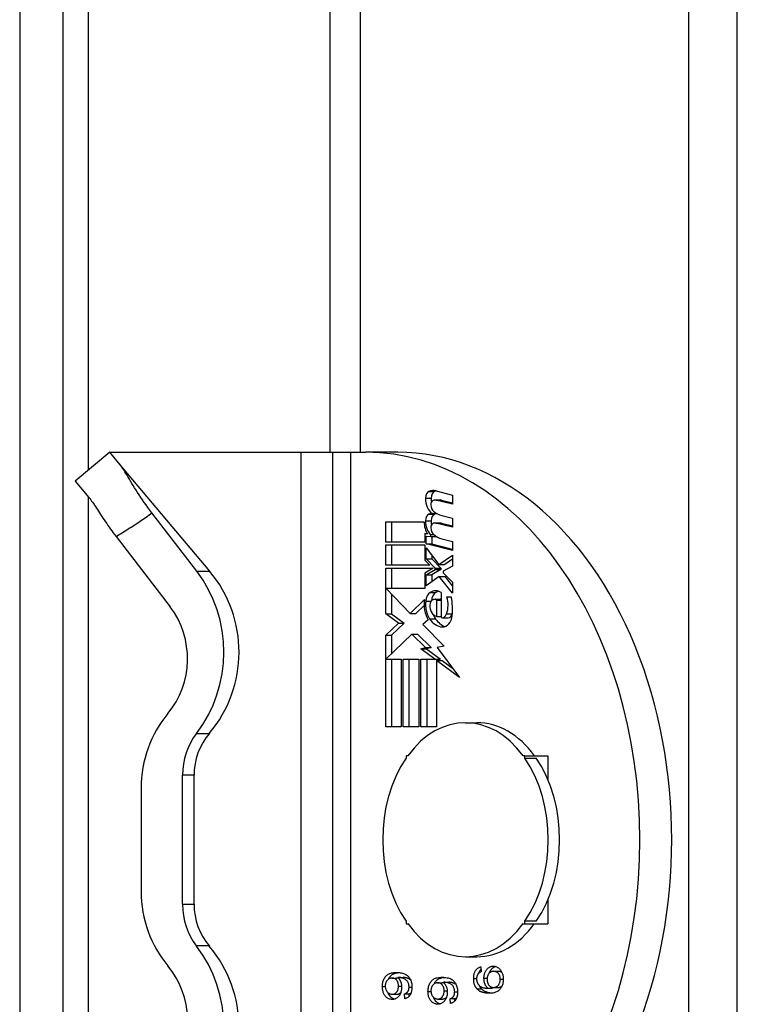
# Model space of a CAD drawing. Header units: inches. Extents: x 5.3 to 73.2, y 7.6 to 48.4.
# Tile 16 of 41: x 51.1 to 52, y 33.5 to 34.7. Entities that reach past the tile are written whole.
import ezdxf

# ---------------------------------------------------------------- set-up
doc = ezdxf.new("R2010")
doc.units = ezdxf.units.IN
doc.header["$MEASUREMENT"] = 0
doc.layers.add('Visible Edges(ANSI)', color=7, linetype='Continuous', lineweight=25)
doc.layers.add('Visible Tangent Edges(ANSI)', color=7, linetype='Continuous', lineweight=25)

msp = doc.modelspace()

# ---------------------------------------------------------------- linework, layer by layer
at = {"layer": 'Visible Edges(ANSI)'}
for p, q in [((51.128, 36.349), (51.128, 21.0199)), ((51.181, 21.0199), (51.181, 36.349)), ((51.2379, 34.1569), (51.1957, 34.1216)), ((51.2379, 34.1569), (51.4705, 34.1569)), ((51.2486, 34.1441), (51.2379, 34.1569)), ((51.4705, 34.1569), (51.5092, 34.1569)), ((51.4705, 34.1569), (51.4705, 34.0169)), ((51.5092, 34.1569), (51.5311, 34.1569)), ((51.5311, 34.1569), (51.55, 34.1569)), ((51.5889, 34.1569), (51.55, 34.1569)), ((51.3596, 34.0119), (51.2486, 34.1441)), ((51.1957, 34.1216), (51.2124, 34.1018)), ((51.6355, 34.1101), (51.6557, 34.1045)), ((51.6557, 34.1045), (51.6557, 34.0935)), ((51.6341, 34.0988), (51.641, 34.0988)), ((51.6557, 34.0935), (51.6353, 34.0986)), ((51.6423, 34.0986), (51.6557, 34.0953)), ((51.3439, 34.0119), (51.2892, 34.083)), ((51.6307, 34.0825), (51.6359, 34.0825)), ((51.6424, 34.0798), (51.6557, 34.0765)), ((51.6557, 34.0765), (51.6557, 34.0655)), ((51.5742, 34.0475), (51.5742, 34.0723)), ((51.5742, 34.0723), (51.621, 34.0723)), ((51.5811, 34.0723), (51.5811, 34.0475)), ((51.6341, 34.0708), (51.641, 34.0708)), ((51.6557, 34.0655), (51.6353, 34.0706)), ((51.6423, 34.0706), (51.6557, 34.0673)), ((51.2454, 34.0543), (51.3115, 33.9685)), ((51.6254, 34.0573), (51.6218, 34.0578)), ((51.6218, 34.0578), (51.6218, 34.0475)), ((51.6218, 34.0578), (51.6251, 34.0578)), ((51.6235, 34.0453), (51.6235, 34.0548)), ((51.6235, 34.0548), (51.6291, 34.0541)), ((51.6291, 34.0541), (51.6291, 34.0565)), ((51.6291, 34.0565), (51.6331, 34.0565)), ((51.6291, 34.0541), (51.6361, 34.0541)), ((51.6305, 34.0541), (51.6305, 34.0453)), ((51.6361, 34.0543), (51.6361, 34.0541)), ((51.6218, 34.0475), (51.5742, 34.0475)), ((51.5742, 34.0193), (51.5742, 34.044)), ((51.5742, 34.044), (51.6218, 34.044)), ((51.5811, 34.044), (51.5811, 34.0193)), ((51.6218, 34.044), (51.6218, 34.0255)), ((51.6557, 34.0373), (51.6235, 34.0453)), ((51.6235, 34.0453), (51.6305, 34.0453)), ((51.6235, 34.0269), (51.6235, 34.0405)), ((51.6235, 34.0405), (51.6391, 34.0203)), ((51.6305, 34.0453), (51.6557, 34.039)), ((51.6424, 34.0516), (51.6557, 34.0483)), ((51.6557, 34.0483), (51.6557, 34.0373)), ((51.6305, 34.0315), (51.6305, 34.0269)), ((51.6391, 34.0203), (51.6557, 34.0315)), ((51.6557, 34.0315), (51.6557, 34.018)), ((51.4705, 34.0169), (51.4705, 33.7536)), ((51.6279, 34.0193), (51.5742, 34.0193)), ((51.6218, 34.0255), (51.6279, 34.0193)), ((51.6343, 34.0158), (51.6235, 34.0269)), ((51.6235, 34.0269), (51.6305, 34.0269)), ((51.6305, 34.0269), (51.6413, 34.0158)), ((51.6391, 34.0203), (51.6461, 34.0203)), ((51.6557, 34.018), (51.6442, 34.0118)), ((51.6557, 34.0268), (51.6461, 34.0203)), ((51.5742, 33.96), (51.5742, 34.0158)), ((51.5742, 34.0158), (51.6322, 34.0158)), ((51.5811, 34.0158), (51.5811, 33.9908)), ((51.6322, 34.0158), (51.6218, 34.0095)), ((51.6218, 34.0095), (51.6218, 33.9908)), ((51.6235, 34.0075), (51.6343, 34.014)), ((51.6235, 33.994), (51.6235, 34.0075)), ((51.6235, 34.0075), (51.6305, 34.0075)), ((51.6392, 34.0055), (51.6235, 33.994)), ((51.6413, 34.014), (51.6305, 34.0075)), ((51.6305, 34.0075), (51.6305, 33.9991)), ((51.6343, 34.014), (51.6343, 34.0158)), ((51.6343, 34.0158), (51.6413, 34.0158)), ((51.6343, 34.014), (51.6413, 34.014)), ((51.6557, 33.985), (51.6392, 34.0055)), ((51.6392, 34.0055), (51.6462, 34.0055)), ((51.6413, 34.0158), (51.6413, 34.014)), ((51.6442, 34.0118), (51.6442, 34.0098)), ((51.6442, 34.0098), (51.6557, 33.9985)), ((51.6462, 34.0055), (51.6557, 33.9937)), ((51.6557, 33.9985), (51.6557, 33.985)), ((51.6218, 33.9908), (51.5749, 33.9908)), ((51.5749, 33.9908), (51.6038, 33.9603)), ((51.5811, 33.9842), (51.5811, 33.96)), ((51.6417, 33.986), (51.6417, 33.9555)), ((51.6488, 33.9805), (51.6541, 33.9805)), ((51.6038, 33.9603), (51.6214, 33.9775)), ((51.6209, 33.9702), (51.6107, 33.9603)), ((51.623, 33.9755), (51.6298, 33.9755)), ((51.6337, 33.9777), (51.6407, 33.9777)), ((51.6364, 33.9768), (51.6417, 33.9768)), ((51.6364, 33.9568), (51.6364, 33.9768)), ((51.5896, 33.9485), (51.5742, 33.96)), ((51.5742, 33.96), (51.5811, 33.96)), ((51.5811, 33.96), (51.5965, 33.9485)), ((51.6038, 33.9603), (51.6107, 33.9603)), ((51.6364, 33.9568), (51.6417, 33.9568)), ((51.5742, 33.9338), (51.5896, 33.9485)), ((51.5965, 33.9485), (51.5811, 33.9338)), ((51.5896, 33.9485), (51.5965, 33.9485)), ((51.6261, 33.9526), (51.6193, 33.9468)), ((51.6193, 33.9468), (51.6453, 33.9206)), ((51.6433, 33.9552), (51.6503, 33.9552)), ((51.5742, 33.8223), (51.5742, 33.9338)), ((51.5742, 33.9338), (51.5811, 33.9338)), ((51.6062, 33.9353), (51.5745, 33.9045)), ((51.5811, 33.9338), (51.5811, 33.9109)), ((51.6227, 33.9189), (51.6062, 33.9353)), ((51.6062, 33.9353), (51.6131, 33.9353)), ((51.6131, 33.9353), (51.6297, 33.9189)), ((51.6453, 33.9206), (51.6369, 33.9189)), ((51.6168, 33.9173), (51.6227, 33.9189)), ((51.6341, 33.9045), (51.6168, 33.9173)), ((51.6168, 33.9173), (51.6237, 33.9173)), ((51.6227, 33.9189), (51.6297, 33.9189)), ((51.6297, 33.9189), (51.6237, 33.9173)), ((51.6237, 33.9173), (51.6411, 33.9045)), ((51.6369, 33.9189), (51.6642, 33.8824)), ((51.5745, 33.9045), (51.5931, 33.9045)), ((51.5811, 33.9045), (51.5811, 33.8223)), ((51.5931, 33.9045), (51.5931, 33.8223)), ((51.5956, 33.8223), (51.5956, 33.9045)), ((51.5956, 33.9045), (51.6145, 33.9045)), ((51.6025, 33.9045), (51.6025, 33.8223)), ((51.6145, 33.9045), (51.6145, 33.8223)), ((51.6171, 33.8223), (51.6171, 33.9045)), ((51.6171, 33.9045), (51.6341, 33.9045)), ((51.6241, 33.9045), (51.6241, 33.8223)), ((51.6341, 33.9045), (51.6411, 33.9045)), ((51.6642, 33.8824), (51.636, 33.9031)), ((51.636, 33.9031), (51.636, 33.8223)), ((51.636, 33.9031), (51.643, 33.9031)), ((51.643, 33.9031), (51.6557, 33.8938)), ((51.6714, 33.8272), (51.6853, 33.8272)), ((51.5931, 33.8223), (51.5742, 33.8223)), ((51.6145, 33.8223), (51.5956, 33.8223)), ((51.636, 33.8223), (51.6171, 33.8223)), ((51.3447, 33.7886), (51.3445, 33.788)), ((51.6011, 33.7868), (51.599, 33.7868)), ((51.599, 33.7868), (51.599, 33.7839)), ((51.7438, 33.7868), (51.7417, 33.7868)), ((51.7438, 33.7868), (51.7718, 33.7868)), ((51.7438, 33.7839), (51.7438, 33.7868)), ((51.7438, 33.7839), (51.7577, 33.7839)), ((51.7718, 33.7868), (51.7718, 33.7579)), ((51.3264, 33.6057), (51.3264, 33.7632)), ((51.3405, 33.6057), (51.3405, 33.7632)), ((51.2759, 33.7475), (51.2759, 33.6215)), ((51.4705, 33.6154), (51.4705, 33.3521)), ((51.7718, 33.611), (51.7718, 33.5821)), ((51.3405, 33.6057), (51.3405, 33.6056)), ((51.599, 33.585), (51.599, 33.5821)), ((51.7577, 33.585), (51.7438, 33.585)), ((51.7438, 33.5821), (51.7438, 33.585)), ((51.599, 33.5821), (51.6011, 33.5821)), ((51.7417, 33.5821), (51.7438, 33.5821)), ((51.7438, 33.5821), (51.7718, 33.5821)), ((51.6714, 33.5418), (51.6853, 33.5418)), ((51.6902, 33.5294), (51.6905, 33.5233)), ((51.7056, 33.524), (51.7112, 33.524)), ((51.5818, 33.5158), (51.5874, 33.5158)), ((51.5898, 33.5165), (51.5954, 33.5165)), ((51.6375, 33.5099), (51.643, 33.5099)), ((51.6454, 33.5106), (51.651, 33.5106)), ((51.6986, 33.5033), (51.7042, 33.5033)), ((51.7054, 33.5043), (51.711, 33.5043)), ((51.5822, 33.4961), (51.5877, 33.4961)), ((51.597, 33.4966), (51.6026, 33.4966)), ((51.5974, 33.4906), (51.597, 33.4966)), ((51.6028, 33.4936), (51.6026, 33.4966)), ((51.6378, 33.4902), (51.6434, 33.4902)), ((51.6526, 33.4907), (51.6582, 33.4907)), ((51.653, 33.4848), (51.6526, 33.4907)), ((51.6584, 33.4878), (51.6582, 33.4907))]:
    msp.add_line(p, q, dxfattribs=at)
at = {"layer": 'Visible Edges(ANSI)', "flags": 128}
for points in [[(51.2892, 34.083), (51.2867, 34.0862), (51.2843, 34.0895), (51.282, 34.0927), (51.2798, 34.0958), (51.2776, 34.0989), (51.2756, 34.1019), (51.2736, 34.1049), (51.2717, 34.1079), (51.2698, 34.1108), (51.2681, 34.1136), (51.2664, 34.1163), (51.2647, 34.119), (51.2632, 34.1216), (51.2617, 34.1241), (51.2602, 34.1266), (51.2588, 34.1289), (51.2574, 34.1312), (51.2561, 34.1333), (51.2548, 34.1354), (51.2536, 34.1373), (51.2523, 34.1392), (51.2511, 34.1409), (51.2499, 34.1426), (51.2486, 34.1441)], [(51.2124, 34.1018), (51.2135, 34.1004), (51.2145, 34.099), (51.2156, 34.0975), (51.2167, 34.096), (51.2179, 34.0943), (51.219, 34.0926), (51.2202, 34.0909), (51.2214, 34.089), (51.2227, 34.0871), (51.2239, 34.0851), (51.2253, 34.0831), (51.2266, 34.081), (51.228, 34.0788), (51.2295, 34.0767), (51.2309, 34.0745), (51.2324, 34.0723), (51.234, 34.0701), (51.2355, 34.0678), (51.2371, 34.0656), (51.2387, 34.0633), (51.2403, 34.0611), (51.242, 34.0588), (51.2437, 34.0565), (51.2454, 34.0543)], [(51.6814, 33.5152), (51.6814, 33.5162), (51.6814, 33.5171), (51.6815, 33.518), (51.6816, 33.5189), (51.6818, 33.5197), (51.682, 33.5206), (51.6822, 33.5214), (51.6824, 33.5221), (51.6827, 33.5228), (51.683, 33.5235), (51.6833, 33.5242), (51.6837, 33.5249), (51.6841, 33.5255), (51.6845, 33.526), (51.685, 33.5266), (51.6855, 33.527), (51.686, 33.5275), (51.6865, 33.5279), (51.6871, 33.5282), (51.6876, 33.5286), (51.6882, 33.5288), (51.6889, 33.5291), (51.6895, 33.5293), (51.6902, 33.5294)], [(51.688, 33.5221), (51.688, 33.5223), (51.6881, 33.5225), (51.6882, 33.5227), (51.6883, 33.5229), (51.6883, 33.5231), (51.6884, 33.5233), (51.6885, 33.5235), (51.6886, 33.5236), (51.6887, 33.5238), (51.6888, 33.524), (51.6889, 33.5242), (51.689, 33.5244), (51.6891, 33.5246), (51.6892, 33.5247), (51.6893, 33.5249), (51.6894, 33.5251), (51.6895, 33.5252), (51.6896, 33.5254), (51.6898, 33.5256), (51.6899, 33.5257), (51.69, 33.5259), (51.6901, 33.526), (51.6902, 33.5262), (51.6904, 33.5263)], [(51.6939, 33.5155), (51.6939, 33.5165), (51.694, 33.5175), (51.6941, 33.5184), (51.6943, 33.5194), (51.6945, 33.5203), (51.6947, 33.5212), (51.695, 33.522), (51.6953, 33.5229), (51.6957, 33.5237), (51.6961, 33.5245), (51.6966, 33.5252), (51.6971, 33.526), (51.6977, 33.5266), (51.6982, 33.5273), (51.6988, 33.5278), (51.6995, 33.5284), (51.7001, 33.5288), (51.7008, 33.5292), (51.7015, 33.5295), (51.7022, 33.5298), (51.703, 33.53), (51.7037, 33.5302), (51.7045, 33.5302), (51.7054, 33.5303)], [(51.7056, 33.524), (51.705, 33.5239), (51.7045, 33.5239), (51.7039, 33.5238), (51.7034, 33.5236), (51.7029, 33.5235), (51.7024, 33.5233), (51.7019, 33.523), (51.7014, 33.5227), (51.701, 33.5224), (51.7006, 33.522), (51.7002, 33.5216), (51.6999, 33.5212), (51.6995, 33.5207), (51.6992, 33.5203), (51.6989, 33.5197), (51.6987, 33.5192), (51.6985, 33.5187), (51.6983, 33.5181), (51.6981, 33.5175), (51.698, 33.5169), (51.6979, 33.5163), (51.6978, 33.5156), (51.6978, 33.5149), (51.6978, 33.5142)], [(51.7006, 33.522), (51.7007, 33.5225), (51.7009, 33.5229), (51.7012, 33.5234), (51.7014, 33.5238), (51.7016, 33.5243), (51.7019, 33.5247), (51.7021, 33.5251), (51.7024, 33.5256), (51.7027, 33.526), (51.703, 33.5264), (51.7033, 33.5267), (51.7036, 33.5271), (51.704, 33.5274), (51.7043, 33.5278), (51.7046, 33.5281), (51.705, 33.5283), (51.7054, 33.5286), (51.7057, 33.5288), (51.7061, 33.5291), (51.7065, 33.5293), (51.7069, 33.5295), (51.7073, 33.5296), (51.7077, 33.5298), (51.7081, 33.5299)], [(51.7054, 33.5303), (51.7062, 33.5302), (51.707, 33.5302), (51.7078, 33.53), (51.7086, 33.5298), (51.7093, 33.5295), (51.7101, 33.5291), (51.7108, 33.5287), (51.7115, 33.5282), (51.7122, 33.5277), (51.7129, 33.5271), (51.7135, 33.5265), (51.7141, 33.5258), (51.7146, 33.5251), (51.7151, 33.5243), (51.7155, 33.5235), (51.7159, 33.5227), (51.7163, 33.5218), (51.7166, 33.5208), (51.7169, 33.5199), (51.7171, 33.5189), (51.7172, 33.5179), (51.7174, 33.5168), (51.7174, 33.5157), (51.7174, 33.5146)], [(51.7139, 33.5145), (51.7139, 33.5151), (51.7138, 33.5157), (51.7138, 33.5164), (51.7136, 33.517), (51.7135, 33.5175), (51.7133, 33.5181), (51.7131, 33.5187), (51.7129, 33.5192), (51.7126, 33.5197), (51.7123, 33.5202), (51.712, 33.5207), (51.7117, 33.5212), (51.7113, 33.5216), (51.7109, 33.522), (51.7105, 33.5224), (51.71, 33.5227), (51.7095, 33.523), (51.7091, 33.5233), (51.7085, 33.5235), (51.708, 33.5236), (51.7074, 33.5238), (51.7069, 33.5239), (51.7063, 33.5239), (51.7056, 33.524)], [(51.716, 33.5224), (51.7159, 33.5225), (51.7157, 33.5226), (51.7155, 33.5227), (51.7154, 33.5229), (51.7152, 33.523), (51.715, 33.5231), (51.7148, 33.5232), (51.7146, 33.5232), (51.7144, 33.5233), (51.7143, 33.5234), (51.7141, 33.5235), (51.7139, 33.5236), (51.7137, 33.5236), (51.7134, 33.5237), (51.7132, 33.5237), (51.713, 33.5238), (51.7128, 33.5238), (51.7126, 33.5239), (51.7124, 33.5239), (51.7121, 33.5239), (51.7119, 33.5239), (51.7117, 33.5239), (51.7115, 33.5239), (51.7112, 33.524)], [(51.5701, 33.5054), (51.5701, 33.5066), (51.5702, 33.5078), (51.5704, 33.509), (51.5706, 33.5101), (51.5708, 33.5112), (51.5711, 33.5123), (51.5715, 33.5133), (51.5719, 33.5143), (51.5724, 33.5153), (51.573, 33.5162), (51.5736, 33.5171), (51.5742, 33.5179), (51.5749, 33.5186), (51.5756, 33.5193), (51.5764, 33.5199), (51.5772, 33.5205), (51.5782, 33.521), (51.5792, 33.5214), (51.5803, 33.5218), (51.5814, 33.5221), (51.5827, 33.5223), (51.5841, 33.5224), (51.5856, 33.5225), (51.5872, 33.5226)], [(51.5818, 33.5158), (51.5812, 33.5157), (51.5806, 33.5157), (51.58, 33.5156), (51.5795, 33.5154), (51.579, 33.5153), (51.5785, 33.5151), (51.578, 33.5148), (51.5775, 33.5145), (51.5771, 33.5142), (51.5766, 33.5138), (51.5762, 33.5134), (51.5759, 33.513), (51.5755, 33.5125), (51.5752, 33.512), (51.5749, 33.5115), (51.5746, 33.511), (51.5744, 33.5104), (51.5742, 33.5099), (51.5741, 33.5093), (51.5739, 33.5087), (51.5738, 33.5081), (51.5737, 33.5075), (51.5737, 33.5068), (51.5737, 33.5062)], [(51.5776, 33.5146), (51.5779, 33.5152), (51.5782, 33.5157), (51.5785, 33.5162), (51.5789, 33.5168), (51.5792, 33.5172), (51.5796, 33.5177), (51.58, 33.5182), (51.5804, 33.5186), (51.5808, 33.519), (51.5813, 33.5194), (51.5817, 33.5197), (51.5822, 33.5201), (51.5827, 33.5204), (51.5832, 33.5207), (51.5837, 33.521), (51.5843, 33.5212), (51.5849, 33.5215), (51.5855, 33.5217), (51.5862, 33.5219), (51.5869, 33.522), (51.5876, 33.5222), (51.5884, 33.5223), (51.5892, 33.5224), (51.59, 33.5225)], [(51.5898, 33.506), (51.5897, 33.5067), (51.5897, 33.5074), (51.5896, 33.5081), (51.5895, 33.5087), (51.5894, 33.5093), (51.5892, 33.5099), (51.589, 33.5105), (51.5888, 33.511), (51.5886, 33.5115), (51.5883, 33.5121), (51.588, 33.5125), (51.5876, 33.513), (51.5873, 33.5135), (51.5869, 33.5139), (51.5865, 33.5142), (51.5861, 33.5145), (51.5856, 33.5148), (51.5851, 33.5151), (51.5846, 33.5153), (51.5841, 33.5155), (51.5836, 33.5156), (51.583, 33.5157), (51.5824, 33.5157), (51.5818, 33.5158)], [(51.5872, 33.5226), (51.5888, 33.5225), (51.5904, 33.5224), (51.5919, 33.5223), (51.5933, 33.5221), (51.5946, 33.5218), (51.5958, 33.5214), (51.5969, 33.521), (51.598, 33.5205), (51.5989, 33.52), (51.5998, 33.5193), (51.6007, 33.5187), (51.6015, 33.5179), (51.6022, 33.5171), (51.6029, 33.5162), (51.6035, 33.5153), (51.6041, 33.5143), (51.6046, 33.5133), (51.605, 33.5122), (51.6054, 33.511), (51.6056, 33.5098), (51.6059, 33.5086), (51.606, 33.5073), (51.6061, 33.506), (51.6062, 33.5047)], [(51.59, 33.5154), (51.5899, 33.5154), (51.5898, 33.5154), (51.5897, 33.5155), (51.5896, 33.5155), (51.5895, 33.5155), (51.5894, 33.5155), (51.5893, 33.5156), (51.5892, 33.5156), (51.5891, 33.5156), (51.589, 33.5156), (51.5889, 33.5156), (51.5887, 33.5157), (51.5886, 33.5157), (51.5885, 33.5157), (51.5884, 33.5157), (51.5883, 33.5157), (51.5882, 33.5157), (51.5881, 33.5157), (51.588, 33.5157), (51.5878, 33.5157), (51.5877, 33.5158), (51.5876, 33.5158), (51.5875, 33.5158), (51.5874, 33.5158)], [(51.5898, 33.5165), (51.5898, 33.5165), (51.5897, 33.5165), (51.5897, 33.5165), (51.5897, 33.5165), (51.5897, 33.5165), (51.5896, 33.5165), (51.5896, 33.5165), (51.5896, 33.5165), (51.5895, 33.5165), (51.5895, 33.5165), (51.5895, 33.5165), (51.5894, 33.5165), (51.5894, 33.5165), (51.5894, 33.5165), (51.5893, 33.5165), (51.5893, 33.5165), (51.5892, 33.5165), (51.5892, 33.5165), (51.5892, 33.5165), (51.5891, 33.5165), (51.5891, 33.5165), (51.589, 33.5164), (51.589, 33.5164), (51.5889, 33.5164)], [(51.5889, 33.5164), (51.5893, 33.5161), (51.5896, 33.5158), (51.5899, 33.5154), (51.5902, 33.5151), (51.5905, 33.5147), (51.5908, 33.5143), (51.5911, 33.5138), (51.5913, 33.5134), (51.5916, 33.5129), (51.5918, 33.5125), (51.5921, 33.512), (51.5923, 33.5114), (51.5925, 33.5109), (51.5927, 33.5104), (51.5929, 33.5098), (51.593, 33.5092), (51.5931, 33.5087), (51.5933, 33.5081), (51.5934, 33.5075), (51.5934, 33.5069), (51.5935, 33.5063), (51.5936, 33.5057), (51.5936, 33.5051), (51.5936, 33.5045)], [(51.6026, 33.5048), (51.6026, 33.5057), (51.6025, 33.5066), (51.6024, 33.5075), (51.6022, 33.5083), (51.602, 33.5091), (51.6017, 33.5098), (51.6014, 33.5105), (51.601, 33.5111), (51.6006, 33.5117), (51.6002, 33.5123), (51.5997, 33.5128), (51.5992, 33.5133), (51.5987, 33.5137), (51.5981, 33.5142), (51.5974, 33.5145), (51.5967, 33.5149), (51.5959, 33.5153), (51.5951, 33.5156), (51.5942, 33.5158), (51.5934, 33.5161), (51.5925, 33.5163), (51.5916, 33.5164), (51.5907, 33.5165), (51.5898, 33.5165)], [(51.6044, 33.5136), (51.6041, 33.5138), (51.6038, 33.514), (51.6035, 33.5142), (51.6032, 33.5144), (51.6029, 33.5146), (51.6026, 33.5148), (51.6022, 33.5149), (51.6019, 33.5151), (51.6015, 33.5152), (51.6011, 33.5154), (51.6007, 33.5155), (51.6003, 33.5157), (51.5999, 33.5158), (51.5995, 33.5159), (51.5991, 33.516), (51.5987, 33.5161), (51.5983, 33.5162), (51.5979, 33.5163), (51.5975, 33.5163), (51.597, 33.5164), (51.5966, 33.5164), (51.5962, 33.5165), (51.5958, 33.5165), (51.5954, 33.5165)], [(51.6257, 33.4996), (51.6258, 33.5008), (51.6258, 33.502), (51.626, 33.5031), (51.6262, 33.5043), (51.6265, 33.5054), (51.6268, 33.5064), (51.6272, 33.5075), (51.6276, 33.5085), (51.6281, 33.5095), (51.6286, 33.5104), (51.6292, 33.5113), (51.6298, 33.5121), (51.6305, 33.5128), (51.6313, 33.5135), (51.632, 33.5141), (51.6329, 33.5147), (51.6338, 33.5151), (51.6348, 33.5156), (51.6359, 33.5159), (51.6371, 33.5162), (51.6384, 33.5165), (51.6398, 33.5166), (51.6412, 33.5167), (51.6428, 33.5167)], [(51.6333, 33.5088), (51.6336, 33.5093), (51.6339, 33.5099), (51.6342, 33.5104), (51.6345, 33.5109), (51.6349, 33.5114), (51.6352, 33.5119), (51.6356, 33.5123), (51.636, 33.5127), (51.6365, 33.5132), (51.6369, 33.5135), (51.6373, 33.5139), (51.6378, 33.5142), (51.6383, 33.5146), (51.6388, 33.5149), (51.6394, 33.5151), (51.6399, 33.5154), (51.6405, 33.5156), (51.6412, 33.5158), (51.6418, 33.516), (51.6425, 33.5162), (51.6433, 33.5163), (51.644, 33.5165), (51.6448, 33.5166), (51.6457, 33.5166)], [(51.6428, 33.5167), (51.6445, 33.5167), (51.646, 33.5166), (51.6475, 33.5165), (51.6489, 33.5162), (51.6502, 33.5159), (51.6514, 33.5156), (51.6526, 33.5152), (51.6536, 33.5147), (51.6546, 33.5141), (51.6555, 33.5135), (51.6563, 33.5128), (51.6571, 33.5121), (51.6579, 33.5113), (51.6585, 33.5104), (51.6592, 33.5095), (51.6597, 33.5085), (51.6602, 33.5074), (51.6606, 33.5063), (51.661, 33.5052), (51.6613, 33.504), (51.6615, 33.5028), (51.6617, 33.5015), (51.6618, 33.5002), (51.6618, 33.4988)], [(51.6854, 33.5026), (51.6851, 33.503), (51.6848, 33.5034), (51.6845, 33.5038), (51.6842, 33.5043), (51.6839, 33.5047), (51.6836, 33.5051), (51.6834, 33.5056), (51.6832, 33.5061), (51.6829, 33.5066), (51.6827, 33.5071), (51.6826, 33.5076), (51.6824, 33.5081), (51.6822, 33.5086), (51.6821, 33.5091), (51.6819, 33.5097), (51.6818, 33.5103), (51.6817, 33.5108), (51.6816, 33.5114), (51.6815, 33.512), (51.6815, 33.5126), (51.6814, 33.5133), (51.6814, 33.5139), (51.6814, 33.5145), (51.6814, 33.5152)], [(51.6868, 33.521), (51.6866, 33.5208), (51.6865, 33.5206), (51.6863, 33.5203), (51.6862, 33.5201), (51.6861, 33.5199), (51.686, 33.5196), (51.6859, 33.5194), (51.6858, 33.5192), (51.6857, 33.5189), (51.6856, 33.5187), (51.6855, 33.5184), (51.6854, 33.5182), (51.6853, 33.5179), (51.6852, 33.5177), (51.6852, 33.5174), (51.6851, 33.5171), (51.6851, 33.5168), (51.685, 33.5166), (51.685, 33.5163), (51.685, 33.516), (51.685, 33.5157), (51.6849, 33.5154), (51.6849, 33.5151), (51.6849, 33.5148)], [(51.6849, 33.5148), (51.6849, 33.5146), (51.6849, 33.5143), (51.6849, 33.5141), (51.685, 33.5138), (51.685, 33.5136), (51.685, 33.5134), (51.685, 33.5132), (51.6851, 33.5129), (51.6851, 33.5127), (51.6851, 33.5125), (51.6852, 33.5123), (51.6852, 33.5121), (51.6853, 33.5118), (51.6853, 33.5116), (51.6854, 33.5114), (51.6854, 33.5112), (51.6855, 33.511), (51.6856, 33.5108), (51.6857, 33.5106), (51.6857, 33.5104), (51.6858, 33.5102), (51.6859, 33.51), (51.686, 33.5098), (51.6861, 33.5097)], [(51.6905, 33.5233), (51.6903, 33.5232), (51.6901, 33.5232), (51.6899, 33.5231), (51.6897, 33.523), (51.6895, 33.5229), (51.6893, 33.5228), (51.6892, 33.5228), (51.689, 33.5227), (51.6888, 33.5226), (51.6886, 33.5225), (51.6885, 33.5224), (51.6883, 33.5223), (51.6882, 33.5222), (51.688, 33.5221), (51.6879, 33.522), (51.6877, 33.5219), (51.6876, 33.5218), (51.6875, 33.5217), (51.6873, 33.5216), (51.6872, 33.5215), (51.6871, 33.5213), (51.687, 33.5212), (51.6869, 33.5211), (51.6868, 33.521)], [(51.6986, 33.5033), (51.6982, 33.5037), (51.6979, 33.5041), (51.6975, 33.5045), (51.6972, 33.5049), (51.6969, 33.5054), (51.6966, 33.5058), (51.6963, 33.5063), (51.696, 33.5067), (51.6957, 33.5072), (51.6955, 33.5077), (51.6953, 33.5082), (51.6951, 33.5088), (51.6949, 33.5093), (51.6947, 33.5098), (51.6946, 33.5104), (51.6944, 33.5109), (51.6943, 33.5115), (51.6942, 33.5121), (51.6941, 33.5126), (51.6941, 33.5132), (51.694, 33.5138), (51.694, 33.5143), (51.6939, 33.5149), (51.6939, 33.5155)], [(51.6978, 33.5142), (51.6978, 33.5135), (51.6978, 33.5129), (51.6979, 33.5122), (51.698, 33.5116), (51.6981, 33.511), (51.6983, 33.5104), (51.6985, 33.5098), (51.6987, 33.5093), (51.6989, 33.5087), (51.6992, 33.5082), (51.6995, 33.5077), (51.6999, 33.5072), (51.7002, 33.5067), (51.7006, 33.5063), (51.701, 33.5059), (51.7014, 33.5056), (51.7019, 33.5053), (51.7023, 33.505), (51.7028, 33.5048), (51.7033, 33.5046), (51.7038, 33.5045), (51.7043, 33.5044), (51.7048, 33.5043), (51.7054, 33.5043)], [(51.7174, 33.5146), (51.7174, 33.5134), (51.7173, 33.5121), (51.7172, 33.5109), (51.717, 33.5098), (51.7168, 33.5087), (51.7165, 33.5076), (51.7161, 33.5066), (51.7157, 33.5056), (51.7152, 33.5047), (51.7147, 33.5038), (51.7141, 33.5029), (51.7135, 33.5021), (51.7128, 33.5013), (51.712, 33.5006), (51.7111, 33.5), (51.7102, 33.4994), (51.7092, 33.4989), (51.7082, 33.4984), (51.707, 33.4981), (51.7058, 33.4978), (51.7046, 33.4975), (51.7032, 33.4974), (51.7018, 33.4973), (51.7003, 33.4972)], [(51.7054, 33.5043), (51.706, 33.5043), (51.7065, 33.5044), (51.7071, 33.5045), (51.7076, 33.5046), (51.7081, 33.5048), (51.7087, 33.505), (51.7092, 33.5053), (51.7097, 33.5056), (51.7102, 33.506), (51.7107, 33.5064), (51.7111, 33.5068), (51.7115, 33.5073), (51.7119, 33.5077), (51.7122, 33.5083), (51.7125, 33.5088), (51.7128, 33.5094), (51.7131, 33.51), (51.7133, 33.5106), (51.7135, 33.5112), (51.7136, 33.5119), (51.7137, 33.5125), (51.7138, 33.5131), (51.7139, 33.5138), (51.7139, 33.5145)], [(51.582, 33.4897), (51.5811, 33.4898), (51.5803, 33.4899), (51.5795, 33.49), (51.5787, 33.4902), (51.5779, 33.4905), (51.5772, 33.4908), (51.5765, 33.4913), (51.5758, 33.4917), (51.5751, 33.4922), (51.5745, 33.4928), (51.5739, 33.4935), (51.5734, 33.4942), (51.5728, 33.495), (51.5724, 33.4958), (51.5719, 33.4966), (51.5715, 33.4974), (51.5712, 33.4983), (51.5709, 33.4993), (51.5707, 33.5002), (51.5705, 33.5012), (51.5703, 33.5022), (51.5702, 33.5032), (51.5701, 33.5043), (51.5701, 33.5054)], [(51.5737, 33.5062), (51.5737, 33.5055), (51.5737, 33.5049), (51.5738, 33.5042), (51.5739, 33.5036), (51.5741, 33.503), (51.5743, 33.5024), (51.5745, 33.5018), (51.5747, 33.5012), (51.575, 33.5006), (51.5753, 33.5001), (51.5757, 33.4996), (51.576, 33.4991), (51.5764, 33.4986), (51.5769, 33.4981), (51.5773, 33.4977), (51.5778, 33.4974), (51.5782, 33.4971), (51.5787, 33.4968), (51.5793, 33.4966), (51.5798, 33.4964), (51.5804, 33.4962), (51.5809, 33.4961), (51.5815, 33.4961), (51.5822, 33.4961)], [(51.5936, 33.5045), (51.5936, 33.5035), (51.5935, 33.5025), (51.5934, 33.5015), (51.5932, 33.5006), (51.593, 33.4997), (51.5928, 33.4988), (51.5925, 33.4979), (51.5922, 33.4971), (51.5918, 33.4963), (51.5914, 33.4955), (51.5909, 33.4947), (51.5904, 33.494), (51.5899, 33.4933), (51.5893, 33.4927), (51.5887, 33.4921), (51.5881, 33.4916), (51.5874, 33.4912), (51.5867, 33.4908), (51.586, 33.4905), (51.5853, 33.4902), (51.5845, 33.49), (51.5837, 33.4898), (51.5829, 33.4898), (51.582, 33.4897)], [(51.5822, 33.4961), (51.5827, 33.4961), (51.5832, 33.4961), (51.5838, 33.4962), (51.5843, 33.4964), (51.5848, 33.4966), (51.5852, 33.4968), (51.5857, 33.497), (51.5861, 33.4973), (51.5865, 33.4977), (51.5869, 33.498), (51.5873, 33.4985), (51.5876, 33.4989), (51.588, 33.4994), (51.5883, 33.4999), (51.5886, 33.5004), (51.5888, 33.501), (51.589, 33.5015), (51.5892, 33.5021), (51.5894, 33.5027), (51.5895, 33.5034), (51.5896, 33.504), (51.5897, 33.5047), (51.5897, 33.5053), (51.5898, 33.506)], [(51.597, 33.4966), (51.5975, 33.4967), (51.5979, 33.4968), (51.5984, 33.497), (51.5988, 33.4972), (51.5992, 33.4974), (51.5995, 33.4977), (51.5999, 33.4979), (51.6002, 33.4982), (51.6005, 33.4985), (51.6008, 33.4988), (51.601, 33.4991), (51.6013, 33.4994), (51.6015, 33.4998), (51.6017, 33.5002), (51.6019, 33.5006), (51.602, 33.501), (51.6022, 33.5014), (51.6023, 33.5018), (51.6024, 33.5023), (51.6025, 33.5028), (51.6025, 33.5033), (51.6026, 33.5038), (51.6026, 33.5043), (51.6026, 33.5048)], [(51.6062, 33.5047), (51.6062, 33.5037), (51.6061, 33.5028), (51.606, 33.5019), (51.6059, 33.501), (51.6058, 33.5002), (51.6056, 33.4994), (51.6054, 33.4986), (51.6051, 33.4978), (51.6049, 33.4971), (51.6046, 33.4964), (51.6042, 33.4958), (51.6039, 33.4951), (51.6035, 33.4945), (51.603, 33.494), (51.6026, 33.4934), (51.6021, 33.493), (51.6016, 33.4925), (51.6011, 33.4921), (51.6005, 33.4918), (51.6, 33.4915), (51.5994, 33.4912), (51.5987, 33.491), (51.5981, 33.4908), (51.5974, 33.4906)], [(51.6375, 33.5099), (51.6368, 33.5099), (51.6362, 33.5098), (51.6357, 33.5098), (51.6351, 33.5096), (51.6346, 33.5094), (51.6341, 33.5092), (51.6336, 33.509), (51.6331, 33.5087), (51.6327, 33.5084), (51.6323, 33.508), (51.6319, 33.5076), (51.6315, 33.5071), (51.6312, 33.5067), (51.6308, 33.5062), (51.6305, 33.5057), (51.6303, 33.5051), (51.6301, 33.5046), (51.6299, 33.504), (51.6297, 33.5035), (51.6296, 33.5029), (51.6294, 33.5023), (51.6294, 33.5017), (51.6293, 33.501), (51.6293, 33.5004)], [(51.6293, 33.5004), (51.6293, 33.4997), (51.6294, 33.499), (51.6295, 33.4984), (51.6296, 33.4977), (51.6297, 33.4971), (51.6299, 33.4965), (51.6301, 33.4959), (51.6304, 33.4954), (51.6306, 33.4948), (51.6309, 33.4943), (51.6313, 33.4937), (51.6317, 33.4932), (51.6321, 33.4928), (51.6325, 33.4923), (51.6329, 33.4919), (51.6334, 33.4916), (51.6339, 33.4912), (51.6344, 33.491), (51.6349, 33.4907), (51.6354, 33.4906), (51.636, 33.4904), (51.6366, 33.4903), (51.6372, 33.4902), (51.6378, 33.4902)], [(51.6454, 33.5002), (51.6454, 33.5009), (51.6453, 33.5016), (51.6453, 33.5022), (51.6452, 33.5029), (51.645, 33.5035), (51.6449, 33.5041), (51.6447, 33.5046), (51.6445, 33.5052), (51.6442, 33.5057), (51.6439, 33.5062), (51.6436, 33.5067), (51.6433, 33.5072), (51.6429, 33.5076), (51.6425, 33.508), (51.6421, 33.5084), (51.6417, 33.5087), (51.6412, 33.509), (51.6408, 33.5092), (51.6403, 33.5095), (51.6398, 33.5096), (51.6392, 33.5098), (51.6386, 33.5099), (51.6381, 33.5099), (51.6375, 33.5099)], [(51.6378, 33.4902), (51.6384, 33.4902), (51.6389, 33.4903), (51.6394, 33.4904), (51.6399, 33.4905), (51.6404, 33.4907), (51.6409, 33.4909), (51.6413, 33.4912), (51.6417, 33.4915), (51.6421, 33.4918), (51.6425, 33.4922), (51.6429, 33.4926), (51.6433, 33.4931), (51.6436, 33.4936), (51.6439, 33.4941), (51.6442, 33.4946), (51.6445, 33.4951), (51.6447, 33.4957), (51.6449, 33.4963), (51.645, 33.4969), (51.6452, 33.4975), (51.6453, 33.4982), (51.6453, 33.4988), (51.6454, 33.4995), (51.6454, 33.5002)], [(51.6456, 33.5095), (51.6455, 33.5096), (51.6454, 33.5096), (51.6453, 33.5096), (51.6452, 33.5096), (51.6451, 33.5097), (51.645, 33.5097), (51.6449, 33.5097), (51.6448, 33.5097), (51.6447, 33.5098), (51.6446, 33.5098), (51.6445, 33.5098), (51.6444, 33.5098), (51.6443, 33.5098), (51.6442, 33.5099), (51.6441, 33.5099), (51.6439, 33.5099), (51.6438, 33.5099), (51.6437, 33.5099), (51.6436, 33.5099), (51.6435, 33.5099), (51.6434, 33.5099), (51.6433, 33.5099), (51.6431, 33.5099), (51.643, 33.5099)], [(51.6454, 33.5106), (51.6454, 33.5106), (51.6454, 33.5106), (51.6454, 33.5106), (51.6453, 33.5106), (51.6453, 33.5106), (51.6453, 33.5106), (51.6452, 33.5106), (51.6452, 33.5106), (51.6452, 33.5106), (51.6451, 33.5106), (51.6451, 33.5106), (51.6451, 33.5106), (51.645, 33.5106), (51.645, 33.5106), (51.645, 33.5106), (51.6449, 33.5106), (51.6449, 33.5106), (51.6448, 33.5106), (51.6448, 33.5106), (51.6448, 33.5106), (51.6447, 33.5106), (51.6447, 33.5106), (51.6446, 33.5106), (51.6446, 33.5106)], [(51.6446, 33.5106), (51.6449, 33.5103), (51.6452, 33.51), (51.6456, 33.5096), (51.6459, 33.5092), (51.6462, 33.5089), (51.6464, 33.5084), (51.6467, 33.508), (51.647, 33.5076), (51.6472, 33.5071), (51.6475, 33.5066), (51.6477, 33.5061), (51.6479, 33.5056), (51.6481, 33.5051), (51.6483, 33.5045), (51.6485, 33.504), (51.6487, 33.5034), (51.6488, 33.5029), (51.6489, 33.5023), (51.649, 33.5017), (51.6491, 33.5011), (51.6491, 33.5005), (51.6492, 33.4999), (51.6492, 33.4993), (51.6492, 33.4987)], [(51.6583, 33.499), (51.6582, 33.4999), (51.6582, 33.5008), (51.658, 33.5016), (51.6578, 33.5025), (51.6576, 33.5032), (51.6573, 33.504), (51.657, 33.5047), (51.6567, 33.5053), (51.6563, 33.5059), (51.6558, 33.5065), (51.6554, 33.507), (51.6549, 33.5075), (51.6543, 33.5079), (51.6537, 33.5083), (51.6531, 33.5087), (51.6524, 33.5091), (51.6516, 33.5094), (51.6507, 33.5097), (51.6499, 33.51), (51.649, 33.5102), (51.6481, 33.5104), (51.6472, 33.5105), (51.6463, 33.5106), (51.6454, 33.5106)], [(51.66, 33.5078), (51.6598, 33.508), (51.6595, 33.5082), (51.6592, 33.5084), (51.6589, 33.5086), (51.6586, 33.5088), (51.6582, 33.5089), (51.6579, 33.5091), (51.6575, 33.5093), (51.6572, 33.5094), (51.6568, 33.5096), (51.6564, 33.5097), (51.656, 33.5099), (51.6556, 33.51), (51.6552, 33.5101), (51.6547, 33.5102), (51.6543, 33.5103), (51.6539, 33.5104), (51.6535, 33.5105), (51.6531, 33.5105), (51.6527, 33.5106), (51.6523, 33.5106), (51.6518, 33.5106), (51.6514, 33.5106), (51.651, 33.5106)], [(51.7003, 33.4972), (51.6995, 33.4972), (51.6986, 33.4973), (51.6978, 33.4973), (51.6971, 33.4974), (51.6963, 33.4975), (51.6955, 33.4976), (51.6948, 33.4977), (51.6941, 33.4978), (51.6934, 33.498), (51.6927, 33.4982), (51.6921, 33.4984), (51.6915, 33.4986), (51.6909, 33.4988), (51.6903, 33.4991), (51.6897, 33.4993), (51.6891, 33.4996), (51.6886, 33.4999), (51.6881, 33.5003), (51.6876, 33.5006), (51.6871, 33.501), (51.6867, 33.5014), (51.6862, 33.5018), (51.6858, 33.5022), (51.6854, 33.5026)], [(51.6861, 33.5097), (51.6863, 33.5092), (51.6866, 33.5087), (51.6869, 33.5083), (51.6872, 33.5079), (51.6876, 33.5075), (51.6879, 33.5071), (51.6883, 33.5067), (51.6887, 33.5063), (51.6891, 33.506), (51.6895, 33.5057), (51.69, 33.5054), (51.6904, 33.5051), (51.6909, 33.5048), (51.6915, 33.5046), (51.692, 33.5043), (51.6926, 33.5041), (51.6933, 33.504), (51.6939, 33.5038), (51.6946, 33.5037), (51.6954, 33.5036), (51.6961, 33.5035), (51.6969, 33.5034), (51.6978, 33.5034), (51.6986, 33.5033)], [(51.691, 33.5026), (51.6909, 33.5028), (51.6907, 33.5029), (51.6906, 33.503), (51.6905, 33.5032), (51.6904, 33.5033), (51.6903, 33.5035), (51.6902, 33.5036), (51.6901, 33.5038), (51.6899, 33.5039), (51.6898, 33.5041), (51.6897, 33.5043), (51.6896, 33.5044), (51.6895, 33.5046), (51.6894, 33.5047), (51.6893, 33.5049), (51.6892, 33.5051), (51.6892, 33.5052), (51.6891, 33.5054), (51.689, 33.5056), (51.6889, 33.5057), (51.6888, 33.5059), (51.6887, 33.5061), (51.6886, 33.5063), (51.6886, 33.5064)], [(51.703, 33.4974), (51.7023, 33.4974), (51.7017, 33.4975), (51.7011, 33.4976), (51.7004, 33.4977), (51.6998, 33.4978), (51.6992, 33.4979), (51.6987, 33.4981), (51.6981, 33.4982), (51.6975, 33.4984), (51.697, 33.4986), (51.6965, 33.4988), (51.696, 33.499), (51.6955, 33.4992), (51.695, 33.4995), (51.6945, 33.4997), (51.6941, 33.5), (51.6936, 33.5003), (51.6932, 33.5006), (51.6928, 33.5009), (51.6924, 33.5012), (51.692, 33.5015), (51.6917, 33.5019), (51.6913, 33.5022), (51.691, 33.5026)], [(51.7042, 33.5033), (51.7041, 33.5034), (51.7041, 33.5034), (51.704, 33.5035), (51.704, 33.5036), (51.7039, 33.5036), (51.7039, 33.5037), (51.7038, 33.5037), (51.7037, 33.5038), (51.7037, 33.5038), (51.7036, 33.5039), (51.7036, 33.504), (51.7035, 33.504), (51.7035, 33.5041), (51.7034, 33.5041), (51.7034, 33.5042), (51.7033, 33.5043), (51.7032, 33.5043), (51.7032, 33.5044), (51.7031, 33.5044), (51.7031, 33.5045), (51.703, 33.5046), (51.703, 33.5046), (51.7029, 33.5047), (51.7029, 33.5047)], [(51.711, 33.5043), (51.7112, 33.5043), (51.7114, 33.5043), (51.7116, 33.5043), (51.7118, 33.5043), (51.712, 33.5044), (51.7123, 33.5044), (51.7125, 33.5044), (51.7127, 33.5045), (51.7129, 33.5045), (51.7131, 33.5046), (51.7133, 33.5047), (51.7135, 33.5047), (51.7137, 33.5048), (51.7139, 33.5049), (51.7141, 33.505), (51.7143, 33.5051), (51.7145, 33.5052), (51.7147, 33.5053), (51.7149, 33.5054), (51.7151, 33.5056), (51.7153, 33.5057), (51.7155, 33.5058), (51.7157, 33.506), (51.7159, 33.5061)], [(51.5848, 33.4901), (51.5843, 33.4902), (51.5839, 33.4903), (51.5835, 33.4905), (51.5831, 33.4907), (51.5826, 33.4909), (51.5822, 33.4911), (51.5819, 33.4914), (51.5815, 33.4916), (51.5811, 33.4919), (51.5807, 33.4922), (51.5804, 33.4925), (51.58, 33.4929), (51.5797, 33.4932), (51.5794, 33.4936), (51.5791, 33.494), (51.5788, 33.4944), (51.5785, 33.4949), (51.5782, 33.4953), (51.5779, 33.4958), (51.5777, 33.4962), (51.5774, 33.4967), (51.5772, 33.4972), (51.577, 33.4977), (51.5768, 33.4982)], [(51.5877, 33.4961), (51.588, 33.4961), (51.5882, 33.4961), (51.5884, 33.4961), (51.5887, 33.4961), (51.5889, 33.4961), (51.5891, 33.4962), (51.5893, 33.4962), (51.5896, 33.4963), (51.5898, 33.4964), (51.59, 33.4964), (51.5902, 33.4965), (51.5904, 33.4966), (51.5906, 33.4967), (51.5908, 33.4968), (51.591, 33.4969), (51.5912, 33.497), (51.5914, 33.4971), (51.5915, 33.4972), (51.5917, 33.4974), (51.5919, 33.4975), (51.5921, 33.4977), (51.5923, 33.4978), (51.5924, 33.498), (51.5926, 33.4982)], [(51.6026, 33.4966), (51.6027, 33.4966), (51.6028, 33.4966), (51.6029, 33.4966), (51.603, 33.4967), (51.6032, 33.4967), (51.6033, 33.4968), (51.6034, 33.4968), (51.6035, 33.4968), (51.6036, 33.4969), (51.6037, 33.4969), (51.6038, 33.497), (51.6039, 33.497), (51.604, 33.4971), (51.6041, 33.4971), (51.6042, 33.4971), (51.6043, 33.4972), (51.6044, 33.4972), (51.6045, 33.4973), (51.6046, 33.4973), (51.6047, 33.4974), (51.6048, 33.4975), (51.6049, 33.4975), (51.605, 33.4976), (51.6051, 33.4976)], [(51.6377, 33.4839), (51.6368, 33.4839), (51.6359, 33.484), (51.6351, 33.4842), (51.6343, 33.4844), (51.6335, 33.4847), (51.6328, 33.485), (51.6321, 33.4854), (51.6314, 33.4859), (51.6308, 33.4864), (51.6302, 33.487), (51.6296, 33.4877), (51.629, 33.4884), (51.6285, 33.4891), (51.628, 33.4899), (51.6276, 33.4908), (51.6272, 33.4916), (51.6268, 33.4925), (51.6265, 33.4934), (51.6263, 33.4944), (51.6261, 33.4954), (51.6259, 33.4964), (51.6258, 33.4974), (51.6258, 33.4985), (51.6257, 33.4996)], [(51.6404, 33.4842), (51.64, 33.4844), (51.6395, 33.4845), (51.6391, 33.4847), (51.6387, 33.4849), (51.6383, 33.4851), (51.6379, 33.4853), (51.6375, 33.4855), (51.6371, 33.4858), (51.6367, 33.4861), (51.6364, 33.4864), (51.636, 33.4867), (51.6357, 33.487), (51.6353, 33.4874), (51.635, 33.4878), (51.6347, 33.4882), (51.6344, 33.4886), (51.6341, 33.489), (51.6338, 33.4895), (51.6336, 33.4899), (51.6333, 33.4904), (51.6331, 33.4909), (51.6329, 33.4914), (51.6327, 33.4918), (51.6325, 33.4923)], [(51.6492, 33.4987), (51.6492, 33.4977), (51.6491, 33.4967), (51.649, 33.4957), (51.6489, 33.4948), (51.6487, 33.4938), (51.6484, 33.493), (51.6481, 33.4921), (51.6478, 33.4913), (51.6474, 33.4904), (51.647, 33.4897), (51.6466, 33.4889), (51.646, 33.4882), (51.6455, 33.4875), (51.6449, 33.4869), (51.6443, 33.4863), (51.6437, 33.4858), (51.643, 33.4854), (51.6424, 33.485), (51.6416, 33.4846), (51.6409, 33.4844), (51.6401, 33.4842), (51.6393, 33.484), (51.6385, 33.4839), (51.6377, 33.4839)], [(51.6434, 33.4902), (51.6436, 33.4902), (51.6438, 33.4902), (51.6441, 33.4903), (51.6443, 33.4903), (51.6445, 33.4903), (51.6448, 33.4904), (51.645, 33.4904), (51.6452, 33.4905), (51.6454, 33.4905), (51.6456, 33.4906), (51.6458, 33.4907), (51.646, 33.4908), (51.6462, 33.4908), (51.6464, 33.4909), (51.6466, 33.491), (51.6468, 33.4912), (51.647, 33.4913), (51.6472, 33.4914), (51.6474, 33.4915), (51.6475, 33.4917), (51.6477, 33.4918), (51.6479, 33.492), (51.6481, 33.4922), (51.6482, 33.4923)], [(51.6526, 33.4907), (51.6531, 33.4909), (51.6536, 33.491), (51.654, 33.4912), (51.6544, 33.4914), (51.6548, 33.4916), (51.6552, 33.4918), (51.6555, 33.4921), (51.6559, 33.4923), (51.6562, 33.4926), (51.6564, 33.4929), (51.6567, 33.4933), (51.6569, 33.4936), (51.6571, 33.494), (51.6573, 33.4943), (51.6575, 33.4947), (51.6577, 33.4951), (51.6578, 33.4956), (51.6579, 33.496), (51.658, 33.4965), (51.6581, 33.4969), (51.6582, 33.4974), (51.6582, 33.4979), (51.6582, 33.4985), (51.6583, 33.499)], [(51.6618, 33.4988), (51.6618, 33.4979), (51.6617, 33.497), (51.6617, 33.4961), (51.6616, 33.4952), (51.6614, 33.4943), (51.6612, 33.4935), (51.661, 33.4928), (51.6608, 33.492), (51.6605, 33.4913), (51.6602, 33.4906), (51.6599, 33.4899), (51.6595, 33.4893), (51.6591, 33.4887), (51.6587, 33.4881), (51.6582, 33.4876), (51.6578, 33.4871), (51.6573, 33.4867), (51.6567, 33.4863), (51.6562, 33.486), (51.6556, 33.4856), (51.655, 33.4854), (51.6544, 33.4851), (51.6537, 33.485), (51.653, 33.4848)], [(51.6582, 33.4907), (51.6583, 33.4908), (51.6585, 33.4908), (51.6586, 33.4908), (51.6587, 33.4909), (51.6588, 33.4909), (51.6589, 33.4909), (51.659, 33.491), (51.6591, 33.491), (51.6592, 33.491), (51.6594, 33.4911), (51.6595, 33.4911), (51.6596, 33.4912), (51.6597, 33.4912), (51.6598, 33.4913), (51.6599, 33.4913), (51.66, 33.4914), (51.6601, 33.4914), (51.6602, 33.4915), (51.6603, 33.4915), (51.6603, 33.4916), (51.6604, 33.4916), (51.6605, 33.4917), (51.6606, 33.4917), (51.6607, 33.4918)]]:
    msp.add_lwpolyline(points, dxfattribs=at)
at = {"layer": 'Visible Edges(ANSI)'}
for centre, radius, start, end in [((51.242, 33.9133), 0.1534, 319.7382, 40), ((51.4192, 33.7632), 0.0787, 139.7382, 180), ((51.4192, 33.6057), 0.0787, 180, 220.2618), ((51.242, 33.4557), 0.1534, 320, 40.2618)]:
    msp.add_arc(centre, radius, start, end, dxfattribs=at)
for centre, major_axis, ratio, start_param, end_param in [((51.55, 33.6845), (0, 0.4724), 0.707107, 3.141593, 6.283185), ((51.5889, 33.6845), (0, -0.4724), 0.707107, 0, 3.141593), ((51.6288, 34.101), (0, 0.00875), 0.707107, 0.322446, 1.56519), ((51.6371, 34.1009), (0, 0.0205), 0.707107, 1.56519, 2.686948), ((51.6322, 34.0865), (0, 0.024), 0.707107, 6.091199, 6.605631), ((51.6358, 34.101), (0, 0.00875), 0.707107, 0.322446, 1.56519), ((51.6441, 34.1009), (0, -0.0205), 0.707107, 4.706783, 4.926216), ((51.6392, 34.0865), (0, 0.024), 0.707107, 0.206245, 0.322446), ((51.6326, 34.0933), (0, -0.005), 0.707107, 3.552596, 4.818901), ((51.6365, 34.0939), (0, -0.0105), 0.707107, 4.818901, 5.717844), ((51.6341, 34.0885), (0, 0.0102), 0.707107, 6.108516, 6.694188), ((51.641, 34.0885), (0, 0.0103), 0.707107, 6.108516, 6.283185), ((51.6286, 34.0735), (0, 0.00845), 0.707107, 0.29658, 1.56168), ((51.6318, 34.0586), (0, 0.024), 0.707107, 0.063127, 0.29658), ((51.6356, 34.0735), (0, 0.00845), 0.707107, 0.29658, 1.56168), ((51.6468, 34.1181), (0, -0.0387), 0.707107, 5.734426, 6.123063), ((51.6388, 34.0586), (0, 0.024), 0.707107, 0.148906, 0.29658), ((51.6352, 34.0719), (0, -0.02), 0.707107, 4.691362, 5.525449), ((51.6368, 34.0734), (0, 0.02), 0.707107, 1.56168, 2.572814), ((51.6326, 34.0653), (0, -0.005), 0.707107, 3.552742, 4.817632), ((51.6365, 34.0659), (0, -0.0105), 0.707107, 4.817632, 5.717685), ((51.6437, 34.0734), (0, -0.02), 0.707107, 4.703272, 4.948142), ((51.6341, 34.0605), (0, 0.0102), 0.707107, 6.108652, 6.694335), ((51.641, 34.0605), (0, 0.0102), 0.707107, 6.108652, 6.283185), ((51.6472, 34.0897), (0, -0.0387), 0.707107, 5.717685, 6.108652), ((51.2361, 33.9133), (0, 0.1534), 0.917059, 4.009689, 5.410521), ((51.6319, 33.9744), (0, 0.0127), 0.707107, 0.416165, 1.484929), ((51.635, 33.9645), (0, 0.0235), 0.707107, 5.867021, 6.69935), ((51.6388, 33.9744), (0, -0.0127), 0.707107, 3.557757, 4.613961), ((51.6419, 33.9645), (0, 0.0235), 0.707107, 0.210977, 0.416165), ((51.6321, 33.9707), (0, 0.0256), 0.707107, 4.270443, 5.106151), ((51.6199, 33.9655), (0, -0.0506), 0.707107, 1.4235, 1.873336), ((51.2423, 33.9052), (0, -0.0984), 0.917059, 0.824068, 2.268928), ((51.6403, 33.9714), (0, -0.0275), 0.707107, 4.486876, 5.465997), ((51.6403, 33.9714), (0, 0.0249), 0.707107, 1.403394, 2.341681), ((51.6344, 33.9691), (0, -0.00912), 0.707107, 4.034593, 5.050628), ((51.6337, 33.9698), (0, 0.00796), 0.707107, 5.784976, 7.176186), ((51.6407, 33.9698), (0, 0.00796), 0.707107, 6.098697, 6.283185), ((51.6376, 33.9707), (0, -0.014), 0.707107, 5.050628, 6.160969), ((51.6473, 33.9714), (0, -0.0249), 0.707107, 5.222957, 5.483273), ((51.6433, 33.9632), (0, -0.008), 0.707107, 5.995661, 7.412036), ((51.6438, 33.9604), (0, -0.0164), 0.707107, 6.223227, 7.706685), ((51.6503, 33.9632), (0, -0.008), 0.707107, 0, 1.128851), ((51.639, 33.9707), (0, -0.0256), 0.707107, 1.128851, 1.145405), ((51.6445, 33.9771), (0, -0.0332), 0.707107, 5.483273, 6.223227), ((51.6515, 33.9771), (0, -0.0332), 0.707107, 5.483273, 6.087818), ((51.3986, 33.7475), (0, 0.1337), 0.917059, 0.824068, 1.570796), ((51.6714, 33.6845), (0, 0.1427), 0.707107, 5.512224, 7.054146), ((51.6853, 33.6845), (0, 0.1427), 0.707107, 5.512224, 6.283185), ((51.3986, 33.7632), (0, -0.0787), 0.917059, 4.009689, 4.712389), ((51.6714, 33.6845), (0, -0.1427), 0.707107, 3.941428, 5.48335), ((51.6714, 33.6845), (0, 0.1427), 0.707107, 3.941428, 5.48335), ((51.6853, 33.6845), (0, -0.1427), 0.707107, 0.799835, 2.341757), ((51.3986, 33.6215), (0, 0.1337), 0.917059, 1.570796, 2.317525), ((51.3986, 33.6057), (0, -0.0787), 0.917059, 4.712389, 5.415089), ((51.6714, 33.6845), (0, -0.1427), 0.707107, 5.512224, 7.054146), ((51.6853, 33.6845), (0, -0.1427), 0.707107, 0, 0.770961), ((51.2361, 33.4557), (0, 0.1534), 0.917059, 4.014257, 5.415089), ((51.2423, 33.4638), (0, -0.0984), 0.917059, 0.872665, 2.317525)]:
    msp.add_ellipse(centre, major_axis=major_axis, ratio=ratio, start_param=start_param, end_param=end_param, dxfattribs=at)
at = {"layer": 'Visible Tangent Edges(ANSI)'}
for p, q in [((51.9434, 36.6005), (51.9434, 20.7685)), ((52.0028, 20.7685), (52.0028, 36.6005)), ((51.212, 34.1352), (51.212, 36.2136)), ((51.5061, 36.2007), (51.5061, 34.1569)), ((51.5436, 34.1569), (51.5436, 36.2007)), ((51.5092, 34.1569), (51.5092, 33.212)), ((51.5311, 34.1569), (51.5311, 33.212)), ((51.212, 33.2667), (51.212, 34.1023)), ((51.6226, 34.101), (51.6296, 34.101)), ((51.6269, 34.1093), (51.6338, 34.1093)), ((51.6353, 34.0986), (51.6423, 34.0986)), ((51.6269, 34.0815), (51.6338, 34.0815)), ((51.6226, 34.0735), (51.6296, 34.0735)), ((51.6353, 34.0706), (51.6423, 34.0706)), ((51.3439, 34.0119), (51.3596, 34.0119)), ((51.6283, 33.986), (51.6352, 33.986)), ((51.6484, 33.9598), (51.6554, 33.9598)), ((51.6277, 33.954), (51.6347, 33.954)), ((51.6431, 33.944), (51.6445, 33.944)), ((51.3435, 33.8141), (51.3591, 33.8141)), ((51.3405, 33.7632), (51.3264, 33.7632)), ((51.4705, 33.7536), (51.4705, 33.6154)), ((51.3264, 33.6057), (51.3405, 33.6057)), ((51.3591, 33.5549), (51.3435, 33.5549)), ((51.6814, 33.5152), (51.6849, 33.5152)), ((51.6939, 33.5155), (51.6978, 33.5155)), ((51.7139, 33.5145), (51.7174, 33.5145)), ((51.5701, 33.5054), (51.5737, 33.5054)), ((51.5898, 33.506), (51.5935, 33.506)), ((51.6026, 33.5048), (51.6062, 33.5048)), ((51.6454, 33.5002), (51.6492, 33.5002)), ((51.6854, 33.5026), (51.691, 33.5026)), ((51.6257, 33.4996), (51.6293, 33.4996)), ((51.6583, 33.499), (51.6618, 33.499))]:
    msp.add_line(p, q, dxfattribs=at)
at = {"layer": 'Visible Tangent Edges(ANSI)', "flags": 128}
msp.add_lwpolyline([(51.2454, 34.0543), (51.2473, 34.0554), (51.2492, 34.0565), (51.251, 34.0577), (51.2529, 34.0588), (51.2547, 34.06), (51.2565, 34.0611), (51.2584, 34.0623), (51.2602, 34.0635), (51.2621, 34.0647), (51.2639, 34.0658), (51.2657, 34.067), (51.2675, 34.0682), (51.2694, 34.0694), (51.2712, 34.0706), (51.273, 34.0718), (51.2748, 34.0731), (51.2766, 34.0743), (51.2784, 34.0755), (51.2802, 34.0767), (51.282, 34.078), (51.2838, 34.0792), (51.2856, 34.0805), (51.2874, 34.0817), (51.2892, 34.083)], dxfattribs=at)

doc.saveas('drawing.dxf')
